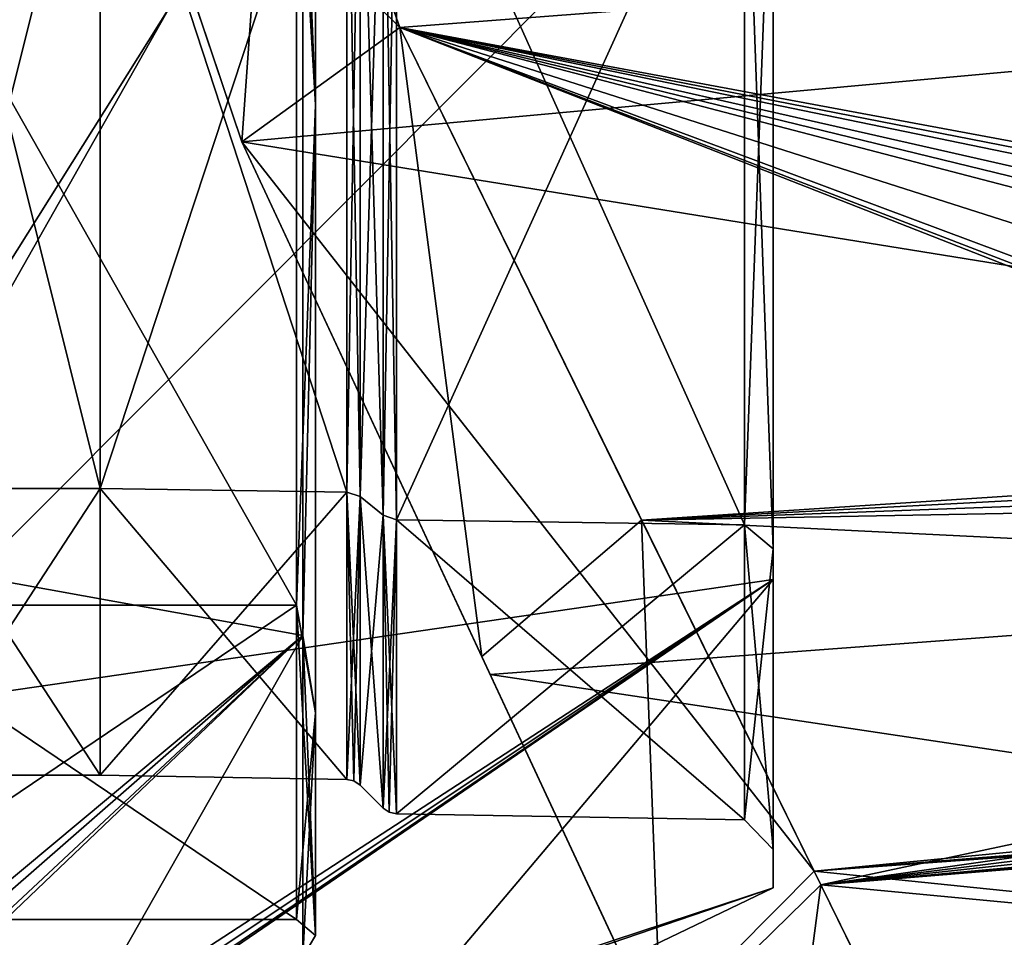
# Model space of a CAD drawing. Header units: millimetres. Extents: x -25 to 71, y -3 to 471.
# Tile 62 of 199: x 43 to 53, y 33 to 42. Entities that reach past the tile are written whole.
import ezdxf

# ---------------------------------------------------------------- set-up
doc = ezdxf.new("R2010")
doc.units = ezdxf.units.MM
doc.header["$LTSCALE"] = 65.185185
for name, color, linetype in [('104', 7, 'CONTINUOUS'), ('1041', 7, 'CONTINUOUS'), ('105', 7, 'CONTINUOUS'), ('1057', 7, 'CONTINUOUS'), ('106', 7, 'CONTINUOUS'), ('107', 7, 'CONTINUOUS'), ('108', 7, 'CONTINUOUS'), ('1086', 7, 'CONTINUOUS'), ('1087', 7, 'CONTINUOUS'), ('109', 7, 'CONTINUOUS'), ('111', 7, 'CONTINUOUS'), ('112', 7, 'CONTINUOUS'), ('1128', 7, 'CONTINUOUS'), ('115', 7, 'CONTINUOUS'), ('116', 7, 'CONTINUOUS'), ('1474', 7, 'CONTINUOUS'), ('1475', 7, 'CONTINUOUS'), ('1476', 7, 'CONTINUOUS'), ('386', 7, 'CONTINUOUS'), ('387', 7, 'CONTINUOUS'), ('388', 7, 'CONTINUOUS'), ('389', 7, 'CONTINUOUS'), ('390', 7, 'CONTINUOUS'), ('391', 7, 'CONTINUOUS'), ('394', 7, 'CONTINUOUS'), ('396', 7, 'CONTINUOUS'), ('400', 7, 'CONTINUOUS'), ('401', 7, 'CONTINUOUS'), ('404', 7, 'CONTINUOUS'), ('405', 7, 'CONTINUOUS'), ('406', 7, 'CONTINUOUS')]:
    doc.layers.add(name, color=color, linetype=linetype)

msp = doc.modelspace()

# ---------------------------------------------------------------- linework, layer by layer
at = {"layer": '104', "linetype": 'CONTINUOUS'}
for points in [[(43.5, 37.379, -9.169), (43.5, 45.179, -14.836), (41.554, 37.379, -9.169), (43.5, 37.379, -9.169)], [(41.554, 37.379, -9.169), (43.5, 45.179, -14.836), (41.554, 45.179, -14.836), (41.554, 37.379, -9.169)], [(43.5, 34.4), (43.5, 37.379, -9.169), (41.554, 34.4), (43.5, 34.4)], [(41.554, 34.4), (43.5, 37.379, -9.169), (41.554, 37.379, -9.169), (41.554, 34.4)]]:
    msp.add_3dface(points, dxfattribs=at)
at = {"layer": '1041', "linetype": 'CONTINUOUS'}
for points in [[(69.219, 43.202, -20.923), (44.974, 40.982, -20.067), (43.55, 45.214, -21.473), (69.219, 43.202, -20.923)], [(43.55, 45.214, 21.473), (44.974, 40.982, 20.067), (69.219, 43.202, 20.923), (43.55, 45.214, 21.473)], [(69.219, 37.069, -17.798), (44.974, 40.982, -20.067), (69.219, 43.202, -20.923), (69.219, 37.069, -17.798)], [(69.219, 43.202, 20.923), (44.974, 40.982, 20.067), (69.219, 37.069, 17.798), (69.219, 43.202, 20.923)], [(47.555, 35.447, -16.499), (44.974, 40.982, -20.067), (69.219, 37.069, -17.798), (47.555, 35.447, -16.499)], [(44.974, 40.982, 20.067), (49.473, 31.333, 11.642), (69.219, 37.069, 17.798), (44.974, 40.982, 20.067)], [(69.219, 32.202, -12.931), (47.555, 35.447, -16.499), (69.219, 37.069, -17.798), (69.219, 32.202, -12.931)], [(69.219, 37.069, 17.798), (49.473, 31.333, 11.642), (69.219, 32.202, 12.931), (69.219, 37.069, 17.798)], [(49.473, 31.333, -11.642), (47.555, 35.447, -16.499), (69.219, 32.202, -12.931), (49.473, 31.333, -11.642)]]:
    msp.add_3dface(points, dxfattribs=at)
at = {"layer": '105', "linetype": 'CONTINUOUS'}
for points in [[(40.718, 45.241, -19.509), (50.5, 44.818, -15.95), (40.718, 35.011, -13.364), (40.718, 45.241, -19.509)], [(50.5, 44.818, -15.95), (50.5, 36.432, -9.857), (40.718, 35.011, -13.364), (50.5, 44.818, -15.95)], [(40.718, 35.011, -13.364), (50.5, 36.432, -9.857), (41, 30.102, -2.5), (40.718, 35.011, -13.364)], [(50.5, 36.432, -9.857), (50.5, 33.229), (41, 30.102, -2.5), (50.5, 36.432, -9.857)], [(41, 30.102, -2.5), (50.5, 33.229), (41, 29.985, -1.252), (41, 30.102, -2.5)], [(41, 29.985, -1.252), (50.5, 33.229), (45.94, 31.038), (41, 29.985, -1.252)]]:
    msp.add_3dface(points, dxfattribs=at)
at = {"layer": '1057', "linetype": 'CONTINUOUS'}
for points in [[(44.974, 40.982, -20.067), (47.555, 35.447, -16.499), (44.974, 40.982, -19.267), (44.974, 40.982, -20.067)], [(44.974, 40.982, -19.267), (47.555, 35.447, -16.499), (47.468, 35.633, -15.866), (44.974, 40.982, -19.267)], [(49.473, 31.333, 11.642), (44.974, 40.982, 20.067), (44.974, 40.982, 19.267), (49.473, 31.333, 11.642)], [(49.473, 31.333, 11.642), (44.974, 40.982, 19.267), (49.281, 31.744, 11.356), (49.473, 31.333, 11.642)], [(47.555, 35.447, -16.499), (49.473, 31.333, -11.642), (47.468, 35.633, -15.866), (47.555, 35.447, -16.499)], [(47.468, 35.633, -15.866), (49.473, 31.333, -11.642), (49.333, 31.634, -11.182), (47.468, 35.633, -15.866)]]:
    msp.add_3dface(points, dxfattribs=at)
at = {"layer": '106', "linetype": 'CONTINUOUS'}
for points in [[(43.5, 45.179, 14.836), (43.5, 37.379, 9.169), (41.554, 45.179, 14.836), (43.5, 45.179, 14.836)], [(41.554, 45.179, 14.836), (43.5, 37.379, 9.169), (41.554, 37.379, 9.169), (41.554, 45.179, 14.836)], [(43.5, 34.4), (41.554, 34.4), (41.554, 37.379, 9.169), (43.5, 34.4)], [(43.5, 37.379, 9.169), (43.5, 34.4), (41.554, 37.379, 9.169), (43.5, 37.379, 9.169)]]:
    msp.add_3dface(points, dxfattribs=at)
at = {"layer": '107', "linetype": 'CONTINUOUS'}
for points in [[(40.718, 35.011, 13.364), (50.5, 44.818, 15.95), (40.718, 45.241, 19.509), (40.718, 35.011, 13.364)], [(50.5, 36.432, 9.857), (50.5, 44.818, 15.95), (40.718, 35.011, 13.364), (50.5, 36.432, 9.857)], [(41, 30.102, 2.5), (50.5, 36.432, 9.857), (40.718, 30.075, 2.5), (41, 30.102, 2.5)], [(40.718, 30.075, 2.5), (50.5, 36.432, 9.857), (40.718, 35.011, 13.364), (40.718, 30.075, 2.5)], [(41, 29.946), (45.94, 31.038), (50.5, 36.432, 9.857), (41, 29.946)], [(41, 29.946), (50.5, 36.432, 9.857), (41, 29.985, 1.252), (41, 29.946)], [(41, 29.985, 1.252), (50.5, 36.432, 9.857), (41, 30.102, 2.5), (41, 29.985, 1.252)], [(45.94, 31.038), (50.5, 33.229), (50.5, 36.432, 9.857), (45.94, 31.038)]]:
    msp.add_3dface(points, dxfattribs=at)
at = {"layer": '108', "linetype": 'CONTINUOUS'}
for points in [[(40.681, 46.249, -18.196), (40.681, 36.742, -13.015), (45.61, 44.596, -16.633), (40.681, 46.249, -18.196)], [(45.61, 44.596, -16.633), (40.681, 36.742, -13.015), (45.61, 35.852, -10.279), (45.61, 44.596, -16.633)], [(40.681, 36.742, -13.015), (40.681, 31.738, -3.413), (45.61, 35.852, -10.279), (40.681, 36.742, -13.015)], [(40.681, 31.738, -3.413), (41, 31.827, -3.701), (45.61, 35.852, -10.279), (40.681, 31.738, -3.413)], [(45.61, 35.852, -10.279), (41, 31.827, -3.701), (41, 31.548, -1.86), (45.61, 35.852, -10.279)], [(43.336, 31.849), (45.61, 35.852, -10.279), (41, 31.454), (43.336, 31.849)], [(41, 31.454), (45.61, 35.852, -10.279), (41, 31.548, -1.86), (41, 31.454)], [(45.61, 32.512), (45.61, 35.852, -10.279), (43.336, 31.849), (45.61, 32.512)]]:
    msp.add_3dface(points, dxfattribs=at)
at = {"layer": '1086', "linetype": 'CONTINUOUS'}
for points in [[(43.55, 45.214, -21.473), (44.974, 40.982, -20.067), (43.554, 45.196, -20.52), (43.55, 45.214, -21.473)], [(44.974, 40.982, -20.067), (44.974, 40.982, -19.267), (43.554, 45.196, -20.52), (44.974, 40.982, -20.067)]]:
    msp.add_3dface(points, dxfattribs=at)
at = {"layer": '1087', "linetype": 'CONTINUOUS'}
for points in [[(44.974, 40.982, 20.067), (43.55, 45.214, 21.473), (44.974, 40.982, 19.267), (44.974, 40.982, 20.067)], [(44.974, 40.982, 19.267), (43.55, 45.214, 21.473), (43.554, 45.196, 20.52), (44.974, 40.982, 19.267)]]:
    msp.add_3dface(points, dxfattribs=at)
at = {"layer": '109', "linetype": 'CONTINUOUS'}
for points in [[(40.7, 36.166, -10.051), (40.7, 44.716, -16.263), (45.543, 36.166, -10.051), (40.7, 36.166, -10.051)], [(45.543, 36.166, -10.051), (40.7, 44.716, -16.263), (45.543, 44.716, -16.263), (45.543, 36.166, -10.051)], [(40.7, 32.9), (40.7, 36.166, -10.051), (45.543, 32.9), (40.7, 32.9)], [(45.543, 32.9), (40.7, 36.166, -10.051), (45.543, 36.166, -10.051), (45.543, 32.9)]]:
    msp.add_3dface(points, dxfattribs=at)
at = {"layer": '111', "linetype": 'CONTINUOUS'}
for points in [[(40.681, 46.249, 18.196), (45.61, 44.596, 16.633), (40.681, 36.742, 13.015), (40.681, 46.249, 18.196)], [(45.61, 44.596, 16.633), (45.61, 35.852, 10.279), (40.681, 36.742, 13.015), (45.61, 44.596, 16.633)], [(40.681, 36.742, 13.015), (45.61, 35.852, 10.279), (41, 31.827, 3.701), (40.681, 36.742, 13.015)], [(45.61, 35.852, 10.279), (45.61, 32.512), (41, 31.827, 3.701), (45.61, 35.852, 10.279)]]:
    msp.add_3dface(points, dxfattribs=at)
at = {"layer": '112', "linetype": 'CONTINUOUS'}
for points in [[(40.7, 44.716, 16.263), (40.7, 36.166, 10.051), (45.543, 44.716, 16.263), (40.7, 44.716, 16.263)], [(45.543, 44.716, 16.263), (40.7, 36.166, 10.051), (45.543, 36.166, 10.051), (45.543, 44.716, 16.263)], [(40.7, 32.9), (45.543, 32.9), (45.543, 36.166, 10.051), (40.7, 32.9)], [(40.7, 36.166, 10.051), (40.7, 32.9), (45.543, 36.166, 10.051), (40.7, 36.166, 10.051)]]:
    msp.add_3dface(points, dxfattribs=at)
at = {"layer": '1128', "linetype": 'CONTINUOUS'}
for points in [[(45.321, 45.831, -19.501), (46.616, 42.172, -18.304), (67.802, 43.788, -18.329), (45.321, 45.831, -19.501)], [(46.616, 42.172, 18.304), (45.321, 45.83, 19.501), (67.802, 43.788, 18.329), (46.616, 42.172, 18.304)], [(67.802, 38.233, 15.365), (46.616, 42.172, 18.304), (67.802, 43.788, 18.329), (67.802, 38.233, 15.365)], [(67.802, 43.788, -18.329), (46.616, 42.172, -18.304), (67.802, 38.233, -15.365), (67.802, 43.788, -18.329)], [(50.923, 33.4, 10.784), (46.616, 42.172, 18.304), (65.403, 34.807, 12.089), (50.923, 33.4, 10.784)], [(65.403, 34.807, 12.089), (46.616, 42.172, 18.304), (65.188, 35.014, 12.353), (65.403, 34.807, 12.089)], [(65.188, 35.014, 12.353), (46.616, 42.172, 18.304), (65.113, 35.264, 12.654), (65.188, 35.014, 12.353)], [(65.113, 35.264, 12.654), (46.616, 42.172, 18.304), (65.113, 36.265, 13.735), (65.113, 35.264, 12.654)], [(65.113, 36.265, 13.735), (46.616, 42.172, 18.304), (65.113, 37.346, 14.736), (65.113, 36.265, 13.735)], [(65.113, 37.346, 14.736), (46.616, 42.172, 18.304), (65.188, 37.647, 14.986), (65.113, 37.346, 14.736)], [(65.188, 37.647, 14.986), (46.616, 42.172, 18.304), (65.403, 37.911, 15.194), (65.188, 37.647, 14.986)], [(65.403, 37.911, 15.194), (46.616, 42.172, 18.304), (66.087, 38.164, 15.369), (65.403, 37.911, 15.194)], [(66.087, 38.164, 15.369), (46.616, 42.172, 18.304), (66.945, 38.199, 15.367), (66.087, 38.164, 15.369)], [(66.945, 38.199, 15.367), (46.616, 42.172, 18.304), (67.802, 38.233, 15.365), (66.945, 38.199, 15.367)], [(46.616, 42.172, -18.304), (49.131, 37.049, -15.033), (66.087, 38.164, -15.369), (46.616, 42.172, -18.304)], [(66.087, 38.164, -15.369), (66.945, 38.199, -15.367), (46.616, 42.172, -18.304), (66.087, 38.164, -15.369)], [(67.802, 38.233, -15.365), (46.616, 42.172, -18.304), (66.945, 38.199, -15.367), (67.802, 38.233, -15.365)], [(66.087, 38.164, -15.369), (49.131, 37.049, -15.033), (65.403, 37.911, -15.193), (66.087, 38.164, -15.369)], [(65.403, 37.911, -15.193), (49.131, 37.049, -15.033), (65.188, 37.647, -14.986), (65.403, 37.911, -15.193)], [(65.188, 37.647, -14.986), (49.131, 37.049, -15.033), (65.113, 37.346, -14.736), (65.188, 37.647, -14.986)], [(65.113, 37.346, -14.736), (49.131, 37.049, -15.033), (65.113, 36.265, -13.735), (65.113, 37.346, -14.736)], [(49.131, 37.049, -15.033), (50.993, 33.26, -10.561), (65.113, 36.265, -13.735), (49.131, 37.049, -15.033)], [(65.113, 36.265, -13.735), (50.993, 33.26, -10.561), (65.113, 35.264, -12.654), (65.113, 36.265, -13.735)], [(65.113, 35.264, -12.654), (50.993, 33.26, -10.561), (65.188, 35.014, -12.353), (65.113, 35.264, -12.654)], [(65.188, 35.014, -12.353), (50.993, 33.26, -10.561), (65.403, 34.806, -12.089), (65.188, 35.014, -12.353)], [(66.087, 34.631, 11.836), (50.923, 33.4, 10.784), (65.403, 34.807, 12.089), (66.087, 34.631, 11.836)], [(65.403, 34.806, -12.089), (50.993, 33.26, -10.561), (66.087, 34.631, -11.836), (65.403, 34.806, -12.089)], [(67.802, 31.671, 6.212), (50.923, 33.4, 10.784), (67.802, 34.635, 11.767), (67.802, 31.671, 6.212)], [(67.802, 34.635, 11.767), (50.923, 33.4, 10.784), (66.945, 34.633, 11.801), (67.802, 34.635, 11.767)], [(66.087, 34.631, 11.836), (66.945, 34.633, 11.801), (50.923, 33.4, 10.784), (66.087, 34.631, 11.836)], [(66.945, 34.633, -11.801), (50.993, 33.26, -10.561), (67.802, 34.635, -11.767), (66.945, 34.633, -11.801)], [(67.802, 34.635, -11.767), (50.993, 33.26, -10.561), (67.802, 31.671, -6.212), (67.802, 34.635, -11.767)], [(66.087, 34.631, -11.836), (50.993, 33.26, -10.561), (66.945, 34.633, -11.801), (66.087, 34.631, -11.836)], [(52.077, 31.052, 5.623), (50.923, 33.4, 10.784), (67.802, 31.671, 6.212), (52.077, 31.052, 5.623)], [(50.993, 33.26, -10.561), (52.112, 30.981, -5.375), (67.802, 31.671, -6.212), (50.993, 33.26, -10.561)]]:
    msp.add_3dface(points, dxfattribs=at)
at = {"layer": '115', "linetype": 'CONTINUOUS'}
for points in [[(45.74, 41.367, -14.953), (45.543, 44.716, -16.263), (45.74, 50, -17.266), (45.74, 41.367, -14.953)], [(45.61, 44.596, -16.633), (45.74, 41.367, -14.953), (45.74, 50, -17.266), (45.61, 44.596, -16.633)], [(45.543, 36.166, -10.051), (45.543, 44.716, -16.263), (45.74, 41.367, -14.953), (45.543, 36.166, -10.051)], [(45.61, 44.596, -16.633), (45.61, 35.852, -10.279), (45.74, 41.367, -14.953), (45.61, 44.596, -16.633)], [(45.74, 35.047, -8.633), (45.543, 36.166, -10.051), (45.74, 41.367, -14.953), (45.74, 35.047, -8.633)], [(45.61, 35.852, -10.279), (45.74, 35.047, -8.633), (45.74, 41.367, -14.953), (45.61, 35.852, -10.279)], [(45.543, 32.9), (45.543, 36.166, -10.051), (45.74, 32.734), (45.543, 32.9)], [(45.74, 32.734), (45.543, 36.166, -10.051), (45.74, 35.047, -8.633), (45.74, 32.734)], [(45.61, 35.852, -10.279), (45.61, 32.512), (45.74, 35.047, -8.633), (45.61, 35.852, -10.279)], [(45.61, 32.512), (45.74, 32.734), (45.74, 35.047, -8.633), (45.61, 32.512)]]:
    msp.add_3dface(points, dxfattribs=at)
at = {"layer": '116', "linetype": 'CONTINUOUS'}
for points in [[(45.74, 50, 17.266), (45.543, 44.716, 16.263), (45.74, 41.367, 14.953), (45.74, 50, 17.266)], [(45.61, 44.596, 16.633), (45.74, 50, 17.266), (45.74, 41.367, 14.953), (45.61, 44.596, 16.633)], [(45.543, 44.716, 16.263), (45.543, 36.166, 10.051), (45.74, 41.367, 14.953), (45.543, 44.716, 16.263)], [(45.61, 35.852, 10.279), (45.61, 44.596, 16.633), (45.74, 41.367, 14.953), (45.61, 35.852, 10.279)], [(45.74, 41.367, 14.953), (45.543, 36.166, 10.051), (45.74, 35.047, 8.633), (45.74, 41.367, 14.953)], [(45.61, 35.852, 10.279), (45.74, 41.367, 14.953), (45.74, 35.047, 8.633), (45.61, 35.852, 10.279)], [(45.543, 36.166, 10.051), (45.543, 32.9), (45.74, 35.047, 8.633), (45.543, 36.166, 10.051)], [(45.61, 32.512), (45.61, 35.852, 10.279), (45.74, 32.734), (45.61, 32.512)], [(45.74, 32.734), (45.61, 35.852, 10.279), (45.74, 35.047, 8.633), (45.74, 32.734)], [(45.543, 32.9), (45.74, 32.734), (45.74, 35.047, 8.633), (45.543, 32.9)]]:
    msp.add_3dface(points, dxfattribs=at)
at = {"layer": '1474', "linetype": 'CONTINUOUS'}
for points in [[(43.554, 45.196, -20.52), (44.974, 40.982, -19.267), (45.321, 45.831, -19.501), (43.554, 45.196, -20.52)], [(44.974, 40.982, -19.267), (46.616, 42.172, -18.304), (45.321, 45.831, -19.501), (44.974, 40.982, -19.267)]]:
    msp.add_3dface(points, dxfattribs=at)
at = {"layer": '1475', "linetype": 'CONTINUOUS'}
for points in [[(44.974, 40.982, 19.267), (46.616, 42.172, 18.304), (50.923, 33.4, 10.784), (44.974, 40.982, 19.267)], [(44.974, 40.982, -19.267), (47.468, 35.633, -15.866), (46.616, 42.172, -18.304), (44.974, 40.982, -19.267)], [(47.468, 35.633, -15.866), (49.131, 37.049, -15.033), (46.616, 42.172, -18.304), (47.468, 35.633, -15.866)], [(49.281, 31.744, 11.356), (44.974, 40.982, 19.267), (50.923, 33.4, 10.784), (49.281, 31.744, 11.356)], [(47.468, 35.633, -15.866), (49.333, 31.634, -11.182), (49.131, 37.049, -15.033), (47.468, 35.633, -15.866)], [(49.333, 31.634, -11.182), (50.993, 33.26, -10.561), (49.131, 37.049, -15.033), (49.333, 31.634, -11.182)], [(49.281, 31.744, 11.356), (50.923, 33.4, 10.784), (52.077, 31.052, 5.623), (49.281, 31.744, 11.356)], [(49.333, 31.634, -11.182), (50.463, 29.21, -5.716), (50.993, 33.26, -10.561), (49.333, 31.634, -11.182)], [(50.463, 29.21, -5.716), (52.112, 30.981, -5.375), (50.993, 33.26, -10.561), (50.463, 29.21, -5.716)]]:
    msp.add_3dface(points, dxfattribs=at)
at = {"layer": '1476', "linetype": 'CONTINUOUS'}
for points in [[(43.554, 45.196, 20.52), (45.321, 45.83, 19.501), (46.616, 42.172, 18.304), (43.554, 45.196, 20.52)], [(44.974, 40.982, 19.267), (43.554, 45.196, 20.52), (46.616, 42.172, 18.304), (44.974, 40.982, 19.267)]]:
    msp.add_3dface(points, dxfattribs=at)
at = {"layer": '386', "linetype": 'CONTINUOUS'}
for points in [[(46.203, 37.296, -9.23), (46.443, 45.073, -15.163), (46.203, 45.147, -14.935), (46.203, 37.296, -9.23)], [(46.443, 37.102, -9.371), (46.443, 45.073, -15.163), (46.203, 37.296, -9.23), (46.443, 37.102, -9.371)], [(46.203, 34.297), (46.443, 37.102, -9.371), (46.203, 37.296, -9.23), (46.203, 34.297)], [(46.443, 34.057), (46.443, 37.102, -9.371), (46.203, 34.297), (46.443, 34.057)]]:
    msp.add_3dface(points, dxfattribs=at)
at = {"layer": '387', "linetype": 'CONTINUOUS'}
for points in [[(46.443, 45.073, 15.163), (46.443, 37.102, 9.371), (46.203, 45.147, 14.935), (46.443, 45.073, 15.163)], [(46.203, 45.147, 14.935), (46.443, 37.102, 9.371), (46.203, 37.296, 9.23), (46.203, 45.147, 14.935)], [(46.443, 34.057), (46.203, 34.297), (46.203, 37.296, 9.23), (46.443, 34.057)], [(46.443, 37.102, 9.371), (46.443, 34.057), (46.203, 37.296, 9.23), (46.443, 37.102, 9.371)]]:
    msp.add_3dface(points, dxfattribs=at)
at = {"layer": '388', "linetype": 'CONTINUOUS'}
for points in [[(46.581, 37.055, 9.405), (46.581, 45.055, 15.218), (50.2, 37.003, 9.442), (46.581, 37.055, 9.405)], [(50.2, 37.003, 9.442), (46.581, 45.055, 15.218), (50.2, 45.036, 15.278), (50.2, 37.003, 9.442)], [(46.581, 33.999), (46.581, 37.055, 9.405), (50.2, 33.935), (46.581, 33.999)], [(50.2, 33.935), (46.581, 37.055, 9.405), (50.2, 37.003, 9.442), (50.2, 33.935)]]:
    msp.add_3dface(points, dxfattribs=at)
at = {"layer": '389', "linetype": 'CONTINUOUS'}
for points in [[(46.581, 45.055, -15.218), (46.581, 37.055, -9.405), (50.2, 45.036, -15.278), (46.581, 45.055, -15.218)], [(50.2, 45.036, -15.278), (46.581, 37.055, -9.405), (50.2, 37.003, -9.442), (50.2, 45.036, -15.278)], [(46.581, 37.055, -9.405), (46.581, 33.999), (50.2, 37.003, -9.442), (46.581, 37.055, -9.405)], [(46.581, 33.999), (50.2, 33.935), (50.2, 37.003, -9.442), (46.581, 33.999)]]:
    msp.add_3dface(points, dxfattribs=at)
at = {"layer": '390', "linetype": 'CONTINUOUS'}
for points in [[(46.443, 45.073, -15.163), (46.443, 37.102, -9.371), (46.581, 45.055, -15.218), (46.443, 45.073, -15.163)], [(46.443, 37.102, -9.371), (46.581, 37.055, -9.405), (46.581, 45.055, -15.218), (46.443, 37.102, -9.371)], [(46.443, 37.102, -9.371), (46.443, 34.057), (46.581, 37.055, -9.405), (46.443, 37.102, -9.371)], [(46.581, 37.055, -9.405), (46.443, 34.057), (46.506, 34.014), (46.581, 37.055, -9.405)], [(46.581, 33.999), (46.581, 37.055, -9.405), (46.506, 34.014), (46.581, 33.999)]]:
    msp.add_3dface(points, dxfattribs=at)
at = {"layer": '391', "linetype": 'CONTINUOUS'}
for points in [[(46.443, 37.102, 9.371), (46.443, 45.073, 15.163), (46.581, 37.055, 9.405), (46.443, 37.102, 9.371)], [(46.443, 45.073, 15.163), (46.581, 45.055, 15.218), (46.581, 37.055, 9.405), (46.443, 45.073, 15.163)], [(46.443, 34.057), (46.443, 37.102, 9.371), (46.506, 34.014), (46.443, 34.057)], [(46.443, 37.102, 9.371), (46.581, 37.055, 9.405), (46.581, 33.999), (46.443, 37.102, 9.371)], [(46.443, 37.102, 9.371), (46.581, 33.999), (46.506, 34.014), (46.443, 37.102, 9.371)]]:
    msp.add_3dface(points, dxfattribs=at)
at = {"layer": '394', "linetype": 'CONTINUOUS'}
for points in [[(43.5, 45.179, -14.836), (43.5, 37.379, -9.169), (46.065, 45.165, -14.879), (43.5, 45.179, -14.836)], [(46.065, 45.165, -14.879), (43.5, 37.379, -9.169), (46.065, 37.343, -9.196), (46.065, 45.165, -14.879)], [(43.5, 37.379, -9.169), (43.5, 34.4), (46.065, 37.343, -9.196), (43.5, 37.379, -9.169)], [(46.065, 37.343, -9.196), (43.5, 34.4), (46.065, 34.355), (46.065, 37.343, -9.196)]]:
    msp.add_3dface(points, dxfattribs=at)
at = {"layer": '396', "linetype": 'CONTINUOUS'}
for points in [[(43.5, 37.379, 9.169), (43.5, 45.179, 14.836), (46.065, 37.343, 9.196), (43.5, 37.379, 9.169)], [(46.065, 37.343, 9.196), (43.5, 45.179, 14.836), (46.065, 45.165, 14.879), (46.065, 37.343, 9.196)], [(43.5, 34.4), (43.5, 37.379, 9.169), (46.065, 34.355), (43.5, 34.4)], [(46.065, 34.355), (43.5, 37.379, 9.169), (46.065, 37.343, 9.196), (46.065, 34.355)]]:
    msp.add_3dface(points, dxfattribs=at)
at = {"layer": '400', "linetype": 'CONTINUOUS'}
for points in [[(46.203, 45.147, -14.935), (46.065, 45.165, -14.879), (46.065, 37.343, -9.196), (46.203, 45.147, -14.935)], [(46.203, 37.296, -9.23), (46.203, 45.147, -14.935), (46.065, 37.343, -9.196), (46.203, 37.296, -9.23)], [(46.203, 37.296, -9.23), (46.065, 37.343, -9.196), (46.065, 34.355), (46.203, 37.296, -9.23)], [(46.203, 37.296, -9.23), (46.065, 34.355), (46.14, 34.339), (46.203, 37.296, -9.23)], [(46.203, 34.297), (46.203, 37.296, -9.23), (46.14, 34.339), (46.203, 34.297)]]:
    msp.add_3dface(points, dxfattribs=at)
at = {"layer": '401', "linetype": 'CONTINUOUS'}
for points in [[(46.203, 45.147, 14.935), (46.203, 37.296, 9.23), (46.065, 45.165, 14.879), (46.203, 45.147, 14.935)], [(46.203, 37.296, 9.23), (46.065, 37.343, 9.196), (46.065, 45.165, 14.879), (46.203, 37.296, 9.23)], [(46.203, 37.296, 9.23), (46.203, 34.297), (46.065, 37.343, 9.196), (46.203, 37.296, 9.23)], [(46.065, 37.343, 9.196), (46.203, 34.297), (46.14, 34.339), (46.065, 37.343, 9.196)], [(46.065, 34.355), (46.065, 37.343, 9.196), (46.14, 34.339), (46.065, 34.355)]]:
    msp.add_3dface(points, dxfattribs=at)
at = {"layer": '404', "linetype": 'CONTINUOUS'}
for points in [[(50.5, 36.432, -9.857), (50.5, 44.818, -15.95), (50.5, 44.94, -15.574), (50.5, 36.432, -9.857)], [(50.5, 36.752, -9.625), (50.5, 36.432, -9.857), (50.5, 44.94, -15.574), (50.5, 36.752, -9.625)], [(50.5, 44.818, 15.95), (50.5, 36.432, 9.857), (50.5, 44.94, 15.574), (50.5, 44.818, 15.95)], [(50.5, 44.94, 15.574), (50.5, 36.432, 9.857), (50.5, 36.752, 9.625), (50.5, 44.94, 15.574)], [(50.5, 36.432, 9.857), (50.5, 33.229), (50.5, 36.752, 9.625), (50.5, 36.432, 9.857)], [(50.5, 33.229), (50.5, 33.625), (50.5, 36.752, 9.625), (50.5, 33.229)], [(50.5, 33.625), (50.5, 36.432, -9.857), (50.5, 36.752, -9.625), (50.5, 33.625)], [(50.5, 33.229), (50.5, 36.432, -9.857), (50.5, 33.625), (50.5, 33.229)]]:
    msp.add_3dface(points, dxfattribs=at)
at = {"layer": '405', "linetype": 'CONTINUOUS'}
for points in [[(50.2, 37.003, 9.442), (50.2, 45.036, 15.278), (50.5, 36.752, 9.625), (50.2, 37.003, 9.442)], [(50.2, 45.036, 15.278), (50.5, 44.94, 15.574), (50.5, 36.752, 9.625), (50.2, 45.036, 15.278)], [(50.2, 33.935), (50.2, 37.003, 9.442), (50.5, 33.625), (50.2, 33.935)], [(50.5, 33.625), (50.2, 37.003, 9.442), (50.5, 36.752, 9.625), (50.5, 33.625)]]:
    msp.add_3dface(points, dxfattribs=at)
at = {"layer": '406', "linetype": 'CONTINUOUS'}
for points in [[(50.2, 45.036, -15.278), (50.2, 37.003, -9.442), (50.5, 44.94, -15.574), (50.2, 45.036, -15.278)], [(50.2, 37.003, -9.442), (50.5, 36.752, -9.625), (50.5, 44.94, -15.574), (50.2, 37.003, -9.442)], [(50.2, 37.003, -9.442), (50.2, 33.935), (50.5, 36.752, -9.625), (50.2, 37.003, -9.442)], [(50.2, 33.935), (50.5, 33.625), (50.5, 36.752, -9.625), (50.2, 33.935)]]:
    msp.add_3dface(points, dxfattribs=at)

doc.saveas('drawing.dxf')
